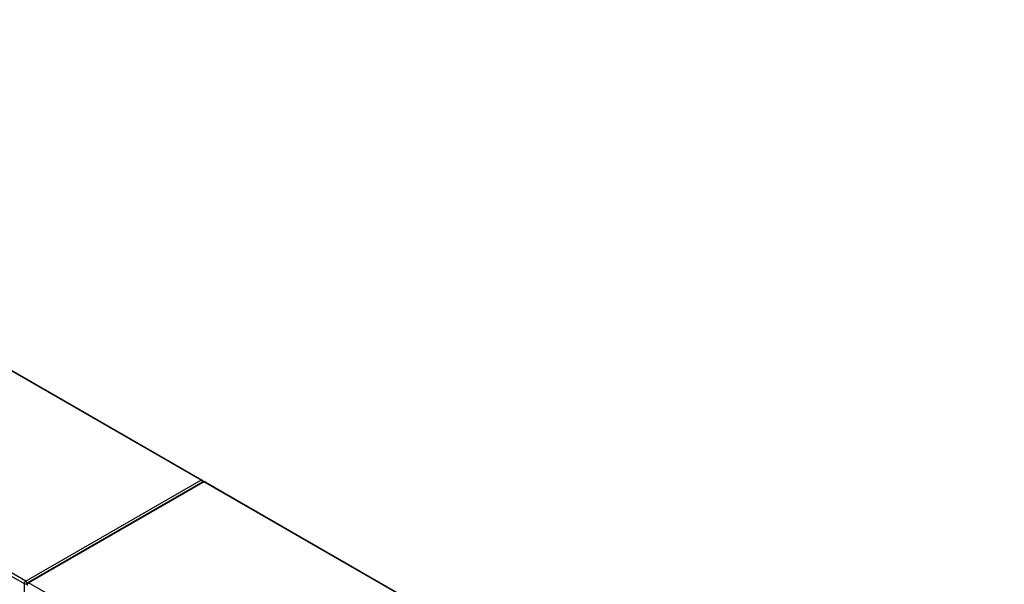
# Model space of a CAD drawing. Header units: inches. Extents: x 21 to 549, y 60 to 259.
# Tile 129 of 129: x 502 to 549, y 228 to 255. Entities that reach past the tile are written whole.
import ezdxf

# ---------------------------------------------------------------- set-up
doc = ezdxf.new("R2010")
doc.units = ezdxf.units.IN
doc.header["$MEASUREMENT"] = 0
doc.layers.add('Visible Edges(ANSI)', color=7, linetype='Continuous', lineweight=25)
doc.layers.add('Visible Tangent Edges(ANSI)', color=7, linetype='Continuous', lineweight=25)

msp = doc.modelspace()

# ---------------------------------------------------------------- linework, layer by layer
at = {"layer": 'Visible Edges(ANSI)'}
for p, q in [((473.116, 255.075), (511.16, 233.167)), ((511.201, 233.086), (502.856, 228.28)), ((511.3, 233.086), (549.343, 211.178))]:
    msp.add_line(p, q, dxfattribs=at)
for centre, start, end in [((511.11, 233.081), 5.3805, 60.064), ((511.25, 233), 60.064, 119.936), ((502.905, 228.195), 119.936, 180)]:
    msp.add_arc(centre, 0.099, start, end, dxfattribs=at)
at = {"layer": 'Visible Tangent Edges(ANSI)'}
for p, q in [((511.11, 233.162), (473.066, 255.07)), ((502.765, 228.356), (464.721, 250.264)), ((464.651, 250.143), (502.695, 228.235)), ((511.11, 233.162), (502.765, 228.356)), ((502.905, 228.275), (511.25, 233.081)), ((549.294, 211.173), (511.25, 233.081)), ((502.695, 228.235), (502.695, 227.207)), ((540.949, 206.368), (502.905, 228.275))]:
    msp.add_line(p, q, dxfattribs=at)
for centre, major_axis, ratio, start_param, end_param in [((511.11, 233.081), (0.0494, 0.0858), 0.578093, 0, 0.783464), ((511.11, 233.081), (0.0494, -0.0858), 0.578093, 1.146723, 2.358128), ((511.25, 233), (-0.0494, 0.0858), 0.578093, 5.499721, 6.283185), ((511.25, 233), (0.0494, 0.0858), 0.578093, 0, 0.783464), ((502.765, 228.275), (0.0494, 0.0858), 0.578093, 0.783464, 2.354261), ((502.765, 228.275), (-0.099, 0), 0.575862, 0.785398, 2.050343), ((502.765, 228.275), (-0.0494, 0.0858), 0.578093, 4.235155, 5.499721), ((502.905, 228.195), (-0.0494, -0.0858), 0.578093, 3.925057, 5.495853), ((502.905, 228.195), (-0.0494, 0.0858), 0.578093, 5.499721, 6.283185)]:
    msp.add_ellipse(centre, major_axis=major_axis, ratio=ratio, start_param=start_param, end_param=end_param, dxfattribs=at)

doc.saveas('drawing.dxf')
